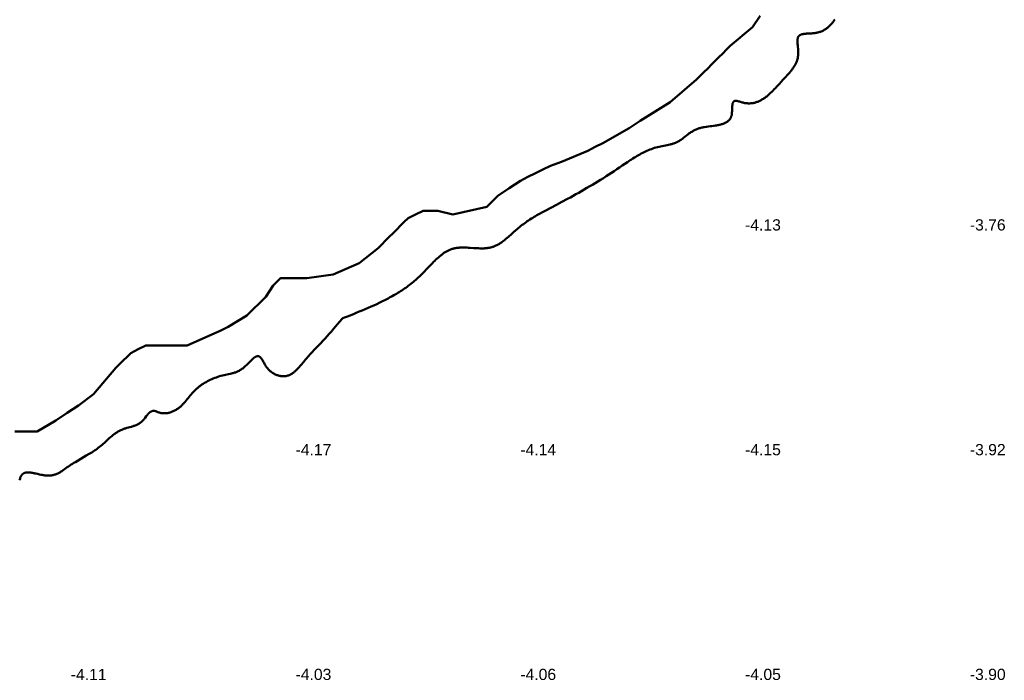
# Model space of a CAD drawing. Header units: metres. Extents: x 239209 to 240490, y 582227 to 583974.
# Tile 23 of 42: x 239533 to 239665, y 582906 to 582994. Entities that reach past the tile are written whole.
import ezdxf

# ---------------------------------------------------------------- set-up
doc = ezdxf.new("R2010")
doc.units = ezdxf.units.M
for name, color, linetype, lineweight in [('B-WE-GW-WATERGANG_BODEM-G', 90, 'Continuous', 18), ('B-WE-SURFACE-GRENS-G', 150, 'Continuous', 18), ('TM-SURFACE-TIN-LABELPeiling axel', 7, 'Continuous', 18)]:
    doc.layers.add(name, color=color, linetype=linetype, lineweight=lineweight)
doc.styles.get("Standard").update_dxf_attribs({"font": 'arial.ttf'})

# ---------------------------------------------------------------- blocks, each defined once
blk = doc.blocks.new('*U115')
at = {"layer": 'TM-SURFACE-TIN-LABELPeiling axel', "color": 7, "linetype": 'Continuous', "lineweight": 18, "insert": (239539.99, 582907.09, -4.11), "char_height": 1.5, "attachment_point": 4}
blk.add_mtext('{\\fArial|b0|i0|c0|p34;-4.11}', dxfattribs=at)
blk = doc.blocks.new('*U128')
at = {"layer": 'TM-SURFACE-TIN-LABELPeiling axel', "color": 7, "linetype": 'Continuous', "lineweight": 18, "insert": (239569.99, 582907.09, -4.03), "char_height": 1.5, "attachment_point": 4}
blk.add_mtext('{\\fArial|b0|i0|c0|p34;-4.03}', dxfattribs=at)
blk = doc.blocks.new('*U129')
at = {"layer": 'TM-SURFACE-TIN-LABELPeiling axel', "color": 7, "linetype": 'Continuous', "lineweight": 18, "insert": (239569.99, 582937.09, -4.17), "char_height": 1.5, "attachment_point": 4}
blk.add_mtext('{\\fArial|b0|i0|c0|p34;-4.17}', dxfattribs=at)
blk = doc.blocks.new('*U144')
at = {"layer": 'TM-SURFACE-TIN-LABELPeiling axel', "color": 7, "linetype": 'Continuous', "lineweight": 18, "insert": (239599.99, 582907.09, -4.06), "char_height": 1.5, "attachment_point": 4}
blk.add_mtext('{\\fArial|b0|i0|c0|p34;-4.06}', dxfattribs=at)
blk = doc.blocks.new('*U145')
at = {"layer": 'TM-SURFACE-TIN-LABELPeiling axel', "color": 7, "linetype": 'Continuous', "lineweight": 18, "insert": (239599.99, 582937.09, -4.14), "char_height": 1.5, "attachment_point": 4}
blk.add_mtext('{\\fArial|b0|i0|c0|p34;-4.14}', dxfattribs=at)
blk = doc.blocks.new('*U161')
at = {"layer": 'TM-SURFACE-TIN-LABELPeiling axel', "color": 7, "linetype": 'Continuous', "lineweight": 18, "insert": (239629.99, 582907.09, -4.05), "char_height": 1.5, "attachment_point": 4}
blk.add_mtext('{\\fArial|b0|i0|c0|p34;-4.05}', dxfattribs=at)
blk = doc.blocks.new('*U162')
at = {"layer": 'TM-SURFACE-TIN-LABELPeiling axel', "color": 7, "linetype": 'Continuous', "lineweight": 18, "insert": (239629.99, 582937.09, -4.15), "char_height": 1.5, "attachment_point": 4}
blk.add_mtext('{\\fArial|b0|i0|c0|p34;-4.15}', dxfattribs=at)
blk = doc.blocks.new('*U163')
at = {"layer": 'TM-SURFACE-TIN-LABELPeiling axel', "color": 7, "linetype": 'Continuous', "lineweight": 18, "insert": (239629.99, 582967.09, -4.13), "char_height": 1.5, "attachment_point": 4}
blk.add_mtext('{\\fArial|b0|i0|c0|p34;-4.13}', dxfattribs=at)
blk = doc.blocks.new('*U177')
at = {"layer": 'TM-SURFACE-TIN-LABELPeiling axel', "color": 7, "linetype": 'Continuous', "lineweight": 18, "insert": (239659.99, 582907.09, -3.9), "char_height": 1.5, "attachment_point": 4}
blk.add_mtext('{\\fArial|b0|i0|c0|p34;-3.90}', dxfattribs=at)
blk = doc.blocks.new('*U178')
at = {"layer": 'TM-SURFACE-TIN-LABELPeiling axel', "color": 7, "linetype": 'Continuous', "lineweight": 18, "insert": (239659.99, 582937.09, -3.92), "char_height": 1.5, "attachment_point": 4}
blk.add_mtext('{\\fArial|b0|i0|c0|p34;-3.92}', dxfattribs=at)
blk = doc.blocks.new('*U179')
at = {"layer": 'TM-SURFACE-TIN-LABELPeiling axel', "color": 7, "linetype": 'Continuous', "lineweight": 18, "insert": (239659.99, 582967.09, -3.76), "char_height": 1.5, "attachment_point": 4}
blk.add_mtext('{\\fArial|b0|i0|c0|p34;-3.76}', dxfattribs=at)

msp = doc.modelspace()

# ---------------------------------------------------------------- linework, layer by layer
at = {"layer": 'B-WE-GW-WATERGANG_BODEM-G', "lineweight": 50}
msp.add_polyline3d([(239641.96, 582994.52, -3.75), (239641.9, 582994.43, -3.74), (239641.84, 582994.34, -3.74), (239641.77, 582994.25, -3.73), (239641.71, 582994.16, -3.73), (239641.64, 582994.08, -3.72), (239641.57, 582994, -3.72), (239641.5, 582993.91, -3.72), (239641.43, 582993.84, -3.71), (239641.36, 582993.76, -3.7), (239641.29, 582993.69, -3.7), (239641.21, 582993.61, -3.69), (239641.13, 582993.54, -3.69), (239641.05, 582993.47, -3.68), (239640.97, 582993.41, -3.67), (239640.89, 582993.35, -3.66), (239640.81, 582993.29, -3.65), (239640.72, 582993.23, -3.64), (239640.63, 582993.17, -3.66), (239640.54, 582993.12, -3.67), (239640.45, 582993.07, -3.68), (239640.36, 582993.02, -3.69), (239640.26, 582992.98, -3.7), (239640.16, 582992.93, -3.7), (239640.06, 582992.89, -3.71), (239639.96, 582992.86, -3.72), (239639.85, 582992.83, -3.72), (239639.74, 582992.8, -3.73), (239639.63, 582992.77, -3.74), (239639.52, 582992.75, -3.74), (239639.41, 582992.72, -3.75), (239639.29, 582992.71, -3.76), (239639.17, 582992.69, -3.77), (239639.05, 582992.68, -3.78), (239638.92, 582992.67, -3.79), (239638.68, 582992.66, -3.79), (239638.43, 582992.65, -3.78), (239638.31, 582992.64, -3.78), (239638.19, 582992.63, -3.78), (239638.08, 582992.62, -3.77), (239637.96, 582992.61, -3.77), (239637.85, 582992.6, -3.76), (239637.75, 582992.58, -3.76), (239637.7, 582992.57, -3.75), (239637.65, 582992.56, -3.75), (239637.6, 582992.55, -3.75), (239637.55, 582992.54, -3.75), (239637.51, 582992.52, -3.75), (239637.46, 582992.51, -3.75), (239637.42, 582992.49, -3.75), (239637.38, 582992.47, -3.75), (239637.34, 582992.45, -3.75), (239637.31, 582992.43, -3.76), (239637.27, 582992.41, -3.76), (239637.24, 582992.39, -3.76), (239637.21, 582992.36, -3.76), (239637.18, 582992.33, -3.76), (239637.15, 582992.3, -3.77), (239637.13, 582992.27, -3.77), (239637.11, 582992.24, -3.77), (239637.09, 582992.2, -3.77), (239637.07, 582992.17, -3.78), (239637.05, 582992.13, -3.78), (239637.04, 582992.09, -3.78), (239637.02, 582992.04, -3.79), (239637.01, 582992, -3.79), (239637, 582991.96, -3.79), (239637, 582991.91, -3.79), (239636.99, 582991.86, -3.79), (239636.98, 582991.81, -3.8), (239636.98, 582991.77, -3.8), (239636.98, 582991.71, -3.8), (239636.98, 582991.66, -3.8), (239636.98, 582991.56, -3.81), (239636.98, 582991.44, -3.81), (239636.99, 582991.33, -3.82), (239637, 582991.21, -3.82), (239637.01, 582991.1, -3.83), (239637.03, 582990.85, -3.84), (239637.06, 582990.61, -3.85), (239637.07, 582990.49, -3.85), (239637.08, 582990.36, -3.86), (239637.08, 582990.24, -3.87), (239637.09, 582990.12, -3.87), (239637.09, 582990.01, -3.88), (239637.08, 582989.89, -3.89), (239637.08, 582989.78, -3.9), (239637.06, 582989.67, -3.91), (239637.05, 582989.56, -3.91), (239637.03, 582989.45, -3.92), (239637.01, 582989.35, -3.93), (239636.98, 582989.24, -3.93), (239636.95, 582989.14, -3.93), (239636.92, 582989.04, -3.94), (239636.88, 582988.94, -3.94), (239636.84, 582988.84, -3.94), (239636.8, 582988.75, -3.93), (239636.76, 582988.65, -3.93), (239636.71, 582988.56, -3.92), (239636.66, 582988.47, -3.92), (239636.61, 582988.37, -3.91), (239636.56, 582988.28, -3.92), (239636.5, 582988.2, -3.92), (239636.44, 582988.11, -3.92), (239636.38, 582988.02, -3.91), (239636.32, 582987.93, -3.92), (239636.26, 582987.85, -3.92), (239636.19, 582987.76, -3.92), (239636.12, 582987.68, -3.92), (239636.06, 582987.59, -3.92), (239635.91, 582987.42, -3.91), (239635.77, 582987.26, -3.9), (239635.62, 582987.09, -3.91), (239635.46, 582986.92, -3.91), (239635.31, 582986.75, -3.89), (239635.15, 582986.58, -3.89), (239635, 582986.41, -3.89), (239634.84, 582986.24, -3.91), (239634.52, 582985.89, -3.93), (239634.2, 582985.54, -3.93), (239634.04, 582985.37, -3.94), (239633.88, 582985.2, -3.93), (239633.72, 582985.03, -3.92), (239633.55, 582984.87, -3.91), (239633.39, 582984.71, -3.91), (239633.22, 582984.55, -3.91), (239633.13, 582984.48, -3.92), (239633.05, 582984.4, -3.92), (239632.96, 582984.33, -3.93), (239632.87, 582984.26, -3.93), (239632.78, 582984.19, -3.93), (239632.7, 582984.12, -3.93), (239632.61, 582984.06, -3.92), (239632.52, 582984, -3.92), (239632.43, 582983.94, -3.91), (239632.33, 582983.88, -3.91), (239632.24, 582983.82, -3.9), (239632.15, 582983.77, -3.91), (239632.05, 582983.72, -3.92), (239631.96, 582983.67, -3.93), (239631.86, 582983.63, -3.94), (239631.77, 582983.58, -3.94), (239631.67, 582983.54, -3.95), (239631.57, 582983.51, -3.96), (239631.47, 582983.47, -3.96), (239631.37, 582983.44, -3.96), (239631.27, 582983.41, -3.95), (239631.17, 582983.39, -3.95), (239631.06, 582983.37, -3.94), (239630.96, 582983.35, -3.94), (239630.85, 582983.34, -3.93), (239630.74, 582983.33, -3.91), (239630.63, 582983.32, -3.91), (239630.52, 582983.32, -3.9), (239630.41, 582983.32, -3.89), (239630.3, 582983.33, -3.88), (239630.19, 582983.34, -3.87), (239630.07, 582983.35, -3.86), (239629.96, 582983.37, -3.85), (239629.84, 582983.39, -3.85), (239629.72, 582983.42, -3.84), (239629.6, 582983.45, -3.84), (239629.36, 582983.52, -3.82), (239629.24, 582983.56, -3.81), (239629.12, 582983.59, -3.8), (239629.07, 582983.61, -3.8), (239629.01, 582983.62, -3.8), (239628.96, 582983.63, -3.79), (239628.91, 582983.64, -3.79), (239628.86, 582983.65, -3.79), (239628.81, 582983.66, -3.78), (239628.76, 582983.66, -3.78), (239628.71, 582983.66, -3.78), (239628.67, 582983.66, -3.77), (239628.63, 582983.66, -3.77), (239628.59, 582983.65, -3.77), (239628.56, 582983.64, -3.77), (239628.52, 582983.62, -3.77), (239628.49, 582983.6, -3.77), (239628.47, 582983.58, -3.76), (239628.44, 582983.55, -3.76), (239628.42, 582983.52, -3.76), (239628.4, 582983.49, -3.76), (239628.38, 582983.45, -3.76), (239628.36, 582983.41, -3.77), (239628.35, 582983.37, -3.77), (239628.33, 582983.32, -3.77), (239628.32, 582983.28, -3.77), (239628.31, 582983.23, -3.77), (239628.3, 582983.18, -3.77), (239628.3, 582983.12, -3.77), (239628.29, 582983.07, -3.77), (239628.28, 582983.01, -3.78), (239628.28, 582982.89, -3.78), (239628.27, 582982.77, -3.78), (239628.27, 582982.64, -3.77), (239628.26, 582982.51, -3.77), (239628.25, 582982.25, -3.77), (239628.24, 582982.13, -3.76), (239628.23, 582982, -3.76), (239628.23, 582981.94, -3.77), (239628.22, 582981.88, -3.78), (239628.21, 582981.82, -3.79), (239628.2, 582981.77, -3.79), (239628.18, 582981.71, -3.8), (239628.17, 582981.66, -3.81), (239628.15, 582981.61, -3.81), (239628.14, 582981.55, -3.82), (239628.12, 582981.51, -3.83), (239628.1, 582981.46, -3.83), (239628.07, 582981.41, -3.83), (239628.05, 582981.37, -3.84), (239628.03, 582981.32, -3.84), (239628, 582981.28, -3.85), (239627.98, 582981.24, -3.86), (239627.95, 582981.2, -3.86), (239627.92, 582981.16, -3.87), (239627.89, 582981.12, -3.88), (239627.86, 582981.09, -3.88), (239627.82, 582981.05, -3.89), (239627.79, 582981.02, -3.9), (239627.75, 582980.99, -3.9), (239627.68, 582980.92, -3.91), (239627.6, 582980.87, -3.93), (239627.52, 582980.81, -3.94), (239627.43, 582980.76, -3.95), (239627.34, 582980.71, -3.96), (239627.25, 582980.67, -3.97), (239627.16, 582980.63, -3.97), (239627.06, 582980.59, -3.97), (239626.95, 582980.56, -3.97), (239626.85, 582980.53, -3.97), (239626.74, 582980.5, -3.97), (239626.63, 582980.47, -3.98), (239626.52, 582980.45, -3.98), (239626.41, 582980.43, -3.97), (239626.29, 582980.4, -3.97), (239626.17, 582980.38, -3.96), (239626.05, 582980.37, -3.96), (239625.81, 582980.33, -3.96), (239625.57, 582980.3, -3.96), (239625.32, 582980.27, -3.96), (239625.07, 582980.23, -3.96), (239624.82, 582980.2, -3.95), (239624.58, 582980.16, -3.95), (239624.46, 582980.14, -3.94), (239624.34, 582980.11, -3.94), (239624.22, 582980.09, -3.94), (239624.1, 582980.06, -3.94), (239623.99, 582980.03, -3.93), (239623.87, 582980, -3.94), (239623.76, 582979.96, -3.94), (239623.65, 582979.93, -3.94), (239623.55, 582979.88, -3.94), (239623.44, 582979.84, -3.94), (239623.34, 582979.79, -3.94), (239623.24, 582979.74, -3.95), (239623.14, 582979.69, -3.95), (239623.05, 582979.64, -3.95), (239622.95, 582979.58, -3.95), (239622.86, 582979.53, -3.95), (239622.77, 582979.47, -3.95), (239622.68, 582979.4, -3.96), (239622.59, 582979.34, -3.96), (239622.5, 582979.28, -3.96), (239622.33, 582979.15, -3.97), (239622.16, 582979.02, -3.97), (239622, 582978.89, -3.98), (239621.83, 582978.76, -3.98), (239621.66, 582978.63, -3.99), (239621.49, 582978.51, -4), (239621.41, 582978.45, -4), (239621.32, 582978.39, -4.01), (239621.24, 582978.34, -4.01), (239621.15, 582978.28, -4.01), (239621.06, 582978.23, -4.01), (239620.97, 582978.18, -4.01), (239620.88, 582978.14, -4.01), (239620.78, 582978.1, -4.01), (239620.69, 582978.06, -4.02), (239620.59, 582978.02, -4.02), (239620.49, 582977.98, -4.02), (239620.39, 582977.95, -4.02), (239620.29, 582977.92, -4.02), (239620.19, 582977.89, -4.01), (239620.09, 582977.87, -4.01), (239619.99, 582977.84, -4.01), (239619.78, 582977.79, -4), (239619.57, 582977.75, -3.98), (239619.35, 582977.71, -3.97), (239618.93, 582977.63, -3.97), (239618.72, 582977.58, -3.95), (239618.5, 582977.54, -3.94), (239618.29, 582977.49, -3.93), (239618.09, 582977.43, -3.93), (239617.88, 582977.37, -3.92), (239617.68, 582977.3, -3.91), (239617.48, 582977.23, -3.93), (239617.28, 582977.15, -3.94), (239617.09, 582977.07, -3.95), (239616.89, 582976.99, -3.96), (239616.7, 582976.9, -3.95), (239616.51, 582976.81, -3.94), (239616.32, 582976.71, -3.94), (239616.13, 582976.61, -3.95), (239615.94, 582976.51, -3.96), (239615.76, 582976.41, -3.96), (239615.57, 582976.3, -3.96), (239615.39, 582976.19, -3.97), (239615.21, 582976.08, -3.99), (239615.02, 582975.96, -4.01), (239614.84, 582975.85, -3.99), (239614.66, 582975.73, -3.99), (239614.3, 582975.49, -4), (239613.95, 582975.25, -4), (239613.59, 582975.01, -4.02), (239613.23, 582974.77, -4.02), (239612.88, 582974.52, -4.02), (239612.52, 582974.29, -4.03), (239612.16, 582974.05, -4.04), (239611.8, 582973.82, -4.03), (239611.44, 582973.59, -4.04), (239611.08, 582973.36, -4.03), (239610.71, 582973.13, -4.04), (239610.35, 582972.91, -4.05), (239609.98, 582972.69, -4.03), (239609.62, 582972.47, -4.03), (239609.25, 582972.25, -4.01), (239608.88, 582972.03, -4.03), (239608.52, 582971.82, -4.03), (239608.15, 582971.61, -4.02), (239607.78, 582971.4, -4.01), (239607.41, 582971.19, -4.01), (239607.04, 582970.99, -4.04), (239606.67, 582970.78, -4.03), (239606.29, 582970.58, -4.03), (239605.55, 582970.18, -4.04), (239604.8, 582969.78, -4.02), (239604.05, 582969.38, -4), (239603.3, 582968.99, -4.01), (239602.93, 582968.79, -4.01), (239602.56, 582968.59, -4.01), (239602.19, 582968.38, -4), (239602.01, 582968.27, -3.99), (239601.83, 582968.17, -3.99), (239601.64, 582968.06, -3.98), (239601.46, 582967.94, -3.98), (239601.28, 582967.83, -3.97), (239601.1, 582967.71, -3.96), (239600.92, 582967.59, -3.94), (239600.75, 582967.47, -3.95), (239600.57, 582967.35, -3.95), (239600.4, 582967.22, -3.94), (239600.22, 582967.09, -3.94), (239600.05, 582966.96, -3.95), (239599.88, 582966.82, -3.94), (239599.71, 582966.68, -3.93), (239599.55, 582966.54, -3.91), (239599.38, 582966.39, -3.91), (239599.05, 582966.09, -3.93), (239598.72, 582965.79, -3.93), (239598.55, 582965.65, -3.92), (239598.39, 582965.5, -3.92), (239598.22, 582965.36, -3.93), (239598.06, 582965.22, -3.94), (239597.89, 582965.08, -3.94), (239597.72, 582964.95, -3.95), (239597.55, 582964.83, -3.95), (239597.46, 582964.77, -3.96), (239597.37, 582964.71, -3.96), (239597.28, 582964.65, -3.97), (239597.2, 582964.59, -3.97), (239597.11, 582964.54, -3.98), (239597.02, 582964.49, -3.98), (239596.93, 582964.44, -3.98), (239596.84, 582964.39, -3.98), (239596.74, 582964.35, -3.97), (239596.65, 582964.3, -3.97), (239596.56, 582964.26, -3.97), (239596.46, 582964.23, -3.98), (239596.37, 582964.19, -3.98), (239596.27, 582964.16, -3.98), (239596.17, 582964.13, -3.98), (239596.07, 582964.1, -3.97), (239595.98, 582964.08, -3.97), (239595.88, 582964.06, -3.97), (239595.77, 582964.04, -3.97), (239595.67, 582964.02, -3.97), (239595.57, 582964.01, -3.97), (239595.46, 582964, -3.97), (239595.36, 582963.99, -3.97), (239595.26, 582963.98, -3.96), (239595.15, 582963.97, -3.96), (239595.04, 582963.97, -3.95), (239594.94, 582963.97, -3.95), (239594.83, 582963.97, -3.95), (239594.61, 582963.97, -3.95), (239594.39, 582963.98, -3.95), (239594.17, 582963.99, -3.95), (239593.95, 582964, -3.95), (239593.73, 582964.01, -3.93), (239593.29, 582964.05, -3.89), (239593.07, 582964.06, -3.87), (239592.85, 582964.07, -3.88), (239592.63, 582964.08, -3.89), (239592.42, 582964.09, -3.91), (239592.2, 582964.08, -3.93), (239592.1, 582964.08, -3.94), (239591.99, 582964.08, -3.95), (239591.89, 582964.07, -3.97), (239591.78, 582964.06, -3.98), (239591.68, 582964.05, -3.99), (239591.58, 582964.04, -4), (239591.47, 582964.03, -4.01), (239591.37, 582964.01, -4.02), (239591.27, 582963.99, -4.03), (239591.17, 582963.97, -4.04), (239591.07, 582963.95, -4.06), (239590.98, 582963.92, -4.06), (239590.88, 582963.89, -4.07), (239590.79, 582963.86, -4.08), (239590.69, 582963.82, -4.08), (239590.6, 582963.79, -4.09), (239590.51, 582963.75, -4.1), (239590.42, 582963.7, -4.1), (239590.32, 582963.66, -4.11), (239590.23, 582963.61, -4.11), (239590.15, 582963.56, -4.11), (239590.06, 582963.51, -4.12), (239589.97, 582963.46, -4.12), (239589.88, 582963.4, -4.12), (239589.8, 582963.35, -4.12), (239589.71, 582963.29, -4.12), (239589.63, 582963.23, -4.12), (239589.54, 582963.16, -4.12), (239589.46, 582963.1, -4.11), (239589.38, 582963.03, -4.09), (239589.21, 582962.9, -4.08), (239589.05, 582962.76, -4.09), (239588.89, 582962.61, -4.09), (239588.73, 582962.46, -4.08), (239588.57, 582962.31, -4.07), (239588.41, 582962.15, -4.07), (239588.26, 582961.99, -4.07), (239588.1, 582961.83, -4.06), (239587.79, 582961.5, -4.05), (239587.48, 582961.18, -4.03), (239587.17, 582960.85, -3.99), (239587.01, 582960.69, -4), (239586.85, 582960.53, -3.99), (239586.7, 582960.38, -3.99), (239586.54, 582960.22, -3.99), (239586.37, 582960.07, -3.97), (239586.21, 582959.93, -3.98), (239586.05, 582959.78, -3.98), (239585.88, 582959.64, -3.98), (239585.72, 582959.5, -3.98), (239585.55, 582959.37, -3.99), (239585.38, 582959.23, -4.01), (239585.21, 582959.1, -4.03), (239585.04, 582958.97, -4.05), (239584.87, 582958.85, -4.04), (239584.69, 582958.72, -4.04), (239584.52, 582958.6, -4.03), (239584.34, 582958.48, -4.03), (239584.17, 582958.36, -4.04), (239583.99, 582958.25, -4.06), (239583.81, 582958.14, -4.07), (239583.63, 582958.02, -4.08), (239583.45, 582957.91, -4.09), (239583.27, 582957.81, -4.1), (239583.09, 582957.7, -4.11), (239582.9, 582957.6, -4.12), (239582.72, 582957.49, -4.12), (239582.54, 582957.39, -4.13), (239582.35, 582957.29, -4.15), (239582.16, 582957.19, -4.17), (239581.98, 582957.1, -4.19), (239581.6, 582956.91, -4.19), (239581.22, 582956.72, -4.17), (239580.84, 582956.54, -4.16), (239580.45, 582956.36, -4.13), (239580.07, 582956.19, -4.13), (239579.68, 582956.02, -4.13), (239579.29, 582955.85, -4.13), (239578.89, 582955.68, -4.12), (239578.5, 582955.52, -4.09), (239578.1, 582955.36, -4.08), (239577.71, 582955.2, -4.09), (239576.91, 582954.89, -4.1), (239576.51, 582954.73, -4.07), (239576.31, 582954.65, -4.05), (239576.26, 582954.63, -4.05), (239576.24, 582954.62, -4.04), (239576.22, 582954.6, -4.04), (239576.15, 582954.52, -4.04), (239575.6, 582953.86, -4.03), (239575.32, 582953.54, -4.02), (239575.05, 582953.21, -4.01), (239574.77, 582952.89, -4.03), (239574.49, 582952.57, -4.08), (239574.21, 582952.25, -4.08), (239573.93, 582951.94, -4.06), (239573.64, 582951.63, -4.08), (239573.36, 582951.33, -4.11), (239572.78, 582950.72, -4.11), (239572.49, 582950.42, -4.09), (239572.2, 582950.11, -4.12), (239572.06, 582949.96, -4.14), (239571.91, 582949.8, -4.13), (239571.77, 582949.64, -4.13), (239571.62, 582949.47, -4.12), (239571.48, 582949.31, -4.12), (239571.33, 582949.14, -4.13), (239571.18, 582948.97, -4.13), (239571.04, 582948.79, -4.13), (239570.75, 582948.44, -4.14), (239570.6, 582948.27, -4.14), (239570.45, 582948.1, -4.13), (239570.37, 582948.01, -4.13), (239570.3, 582947.93, -4.13), (239570.22, 582947.85, -4.14), (239570.14, 582947.77, -4.14), (239570.06, 582947.7, -4.14), (239569.98, 582947.62, -4.14), (239569.9, 582947.55, -4.15), (239569.82, 582947.48, -4.15), (239569.74, 582947.42, -4.15), (239569.66, 582947.35, -4.15), (239569.57, 582947.29, -4.15), (239569.48, 582947.24, -4.15), (239569.4, 582947.18, -4.14), (239569.31, 582947.13, -4.14), (239569.22, 582947.09, -4.13), (239569.13, 582947.05, -4.13), (239569.03, 582947.01, -4.12), (239568.94, 582946.98, -4.12), (239568.84, 582946.95, -4.12), (239568.74, 582946.93, -4.12), (239568.65, 582946.91, -4.13), (239568.54, 582946.9, -4.13), (239568.44, 582946.9, -4.13), (239568.34, 582946.89, -4.13), (239568.24, 582946.9, -4.13), (239568.13, 582946.91, -4.13), (239568.03, 582946.92, -4.12), (239567.92, 582946.94, -4.12), (239567.81, 582946.96, -4.12), (239567.71, 582946.99, -4.13), (239567.6, 582947.02, -4.13), (239567.5, 582947.05, -4.14), (239567.4, 582947.09, -4.14), (239567.29, 582947.14, -4.14), (239567.19, 582947.19, -4.15), (239567.09, 582947.25, -4.15), (239566.99, 582947.3, -4.16), (239566.89, 582947.37, -4.16), (239566.8, 582947.44, -4.16), (239566.7, 582947.51, -4.16), (239566.61, 582947.58, -4.17), (239566.52, 582947.67, -4.17), (239566.43, 582947.75, -4.18), (239566.35, 582947.84, -4.18), (239566.27, 582947.93, -4.19), (239566.19, 582948.03, -4.19), (239566.12, 582948.13, -4.17), (239566.04, 582948.24, -4.16), (239565.97, 582948.34, -4.15), (239565.91, 582948.45, -4.14), (239565.84, 582948.56, -4.14), (239565.78, 582948.67, -4.13), (239565.72, 582948.78, -4.12), (239565.66, 582948.88, -4.11), (239565.6, 582948.98, -4.1), (239565.54, 582949.08, -4.09), (239565.48, 582949.17, -4.08), (239565.45, 582949.21, -4.08), (239565.43, 582949.26, -4.07), (239565.4, 582949.3, -4.07), (239565.37, 582949.33, -4.07), (239565.34, 582949.37, -4.06), (239565.31, 582949.4, -4.06), (239565.28, 582949.43, -4.06), (239565.25, 582949.46, -4.05), (239565.22, 582949.49, -4.05), (239565.19, 582949.51, -4.05), (239565.16, 582949.53, -4.05), (239565.12, 582949.55, -4.05), (239565.09, 582949.56, -4.04), (239565.06, 582949.58, -4.04), (239565.03, 582949.58, -4.04), (239564.99, 582949.59, -4.04), (239564.96, 582949.59, -4.04), (239564.92, 582949.59, -4.03), (239564.89, 582949.59, -4.03), (239564.85, 582949.58, -4.03), (239564.82, 582949.57, -4.03), (239564.78, 582949.56, -4.04), (239564.74, 582949.54, -4.04), (239564.71, 582949.53, -4.04), (239564.67, 582949.51, -4.05), (239564.63, 582949.49, -4.05), (239564.59, 582949.46, -4.05), (239564.55, 582949.44, -4.06), (239564.51, 582949.41, -4.06), (239564.47, 582949.38, -4.06), (239564.43, 582949.35, -4.05), (239564.39, 582949.32, -4.05), (239564.35, 582949.28, -4.05), (239564.31, 582949.25, -4.04), (239564.23, 582949.17, -4.05), (239564.14, 582949.09, -4.07), (239564.05, 582949.01, -4.09), (239563.97, 582948.92, -4.09), (239563.88, 582948.83, -4.08), (239563.79, 582948.74, -4.08), (239563.6, 582948.55, -4.07), (239563.42, 582948.36, -4.07), (239563.32, 582948.27, -4.07), (239563.23, 582948.19, -4.07), (239563.13, 582948.1, -4.07), (239563.04, 582948.02, -4.07), (239562.94, 582947.94, -4.07), (239562.84, 582947.87, -4.08), (239562.75, 582947.81, -4.08), (239562.65, 582947.75, -4.09), (239562.55, 582947.69, -4.09), (239562.45, 582947.63, -4.1), (239562.35, 582947.58, -4.09), (239562.26, 582947.54, -4.08), (239562.16, 582947.5, -4.08), (239562.06, 582947.46, -4.07), (239561.96, 582947.42, -4.06), (239561.86, 582947.39, -4.04), (239561.76, 582947.35, -4.03), (239561.66, 582947.32, -4.02), (239561.56, 582947.3, -4.03), (239561.46, 582947.27, -4.03), (239561.25, 582947.22, -4.04), (239561.05, 582947.18, -4.05), (239560.64, 582947.09, -4.07), (239560.44, 582947.05, -4.07), (239560.23, 582947, -4.08), (239560.03, 582946.95, -4.09), (239559.82, 582946.89, -4.07), (239559.62, 582946.82, -4.05), (239559.42, 582946.75, -4.03), (239559.21, 582946.68, -4.02), (239559.01, 582946.6, -4.02), (239558.81, 582946.51, -4.02), (239558.61, 582946.42, -4.03), (239558.42, 582946.33, -4.03), (239558.23, 582946.23, -4.02), (239558.04, 582946.12, -4.04), (239557.85, 582946.01, -4.04), (239557.66, 582945.9, -4.01), (239557.57, 582945.84, -4.01), (239557.48, 582945.78, -4.01), (239557.4, 582945.71, -4), (239557.31, 582945.65, -3.99), (239557.22, 582945.59, -3.99), (239557.14, 582945.52, -3.98), (239557.05, 582945.45, -3.97), (239556.97, 582945.39, -3.97), (239556.89, 582945.32, -3.97), (239556.81, 582945.25, -3.96), (239556.73, 582945.18, -3.96), (239556.65, 582945.1, -3.96), (239556.57, 582945.03, -3.95), (239556.5, 582944.95, -3.95), (239556.42, 582944.88, -3.95), (239556.35, 582944.8, -3.95), (239556.21, 582944.64, -3.95), (239556.07, 582944.48, -3.94), (239555.94, 582944.32, -3.94), (239555.67, 582943.99, -3.95), (239555.54, 582943.82, -3.96), (239555.4, 582943.66, -3.97), (239555.26, 582943.5, -3.98), (239555.12, 582943.34, -3.98), (239555.05, 582943.26, -3.98), (239554.98, 582943.18, -3.98), (239554.9, 582943.11, -3.98), (239554.82, 582943.03, -3.99), (239554.75, 582942.96, -3.99), (239554.67, 582942.88, -3.99), (239554.58, 582942.81, -3.99), (239554.5, 582942.74, -3.99), (239554.41, 582942.68, -3.99), (239554.32, 582942.61, -3.99), (239554.23, 582942.55, -3.99), (239554.14, 582942.49, -3.99), (239554.05, 582942.43, -3.98), (239553.95, 582942.37, -3.98), (239553.85, 582942.32, -3.98), (239553.75, 582942.27, -3.98), (239553.65, 582942.22, -3.98), (239553.55, 582942.17, -3.98), (239553.45, 582942.13, -3.99), (239553.34, 582942.09, -4), (239553.24, 582942.06, -3.99), (239553.13, 582942.03, -3.99), (239553.02, 582942.01, -3.98), (239552.92, 582941.98, -3.97), (239552.81, 582941.97, -3.97), (239552.7, 582941.96, -3.96), (239552.59, 582941.95, -3.96), (239552.48, 582941.95, -3.95), (239552.37, 582941.95, -3.94), (239552.26, 582941.96, -3.94), (239552.15, 582941.97, -3.93), (239552.04, 582941.99, -3.92), (239551.94, 582942.02, -3.92), (239551.83, 582942.05, -3.92), (239551.72, 582942.08, -3.91), (239551.61, 582942.12, -3.91), (239551.51, 582942.16, -3.91), (239551.41, 582942.2, -3.9), (239551.35, 582942.22, -3.9), (239551.3, 582942.23, -3.9), (239551.25, 582942.25, -3.9), (239551.2, 582942.26, -3.9), (239551.16, 582942.27, -3.9), (239551.11, 582942.27, -3.9), (239551.06, 582942.28, -3.89), (239551.02, 582942.28, -3.89), (239550.97, 582942.27, -3.89), (239550.92, 582942.27, -3.89), (239550.88, 582942.26, -3.88), (239550.84, 582942.25, -3.88), (239550.79, 582942.23, -3.88), (239550.75, 582942.21, -3.87), (239550.71, 582942.19, -3.87), (239550.67, 582942.17, -3.87), (239550.63, 582942.14, -3.86), (239550.59, 582942.12, -3.86), (239550.55, 582942.09, -3.86), (239550.51, 582942.05, -3.85), (239550.47, 582942.02, -3.85), (239550.44, 582941.98, -3.85), (239550.4, 582941.95, -3.85), (239550.36, 582941.91, -3.85), (239550.28, 582941.82, -3.85), (239550.21, 582941.74, -3.85), (239550.14, 582941.65, -3.85), (239550.06, 582941.55, -3.86), (239549.92, 582941.36, -3.87), (239549.84, 582941.27, -3.88), (239549.76, 582941.17, -3.88), (239549.69, 582941.08, -3.89), (239549.61, 582940.99, -3.9), (239549.53, 582940.91, -3.9), (239549.48, 582940.87, -3.89), (239549.44, 582940.83, -3.89), (239549.36, 582940.75, -3.89), (239549.27, 582940.69, -3.89), (239549.18, 582940.62, -3.88), (239549.09, 582940.56, -3.88), (239548.99, 582940.51, -3.88), (239548.9, 582940.46, -3.89), (239548.8, 582940.41, -3.9), (239548.7, 582940.37, -3.91), (239548.6, 582940.33, -3.92), (239548.5, 582940.29, -3.93), (239548.4, 582940.26, -3.93), (239548.3, 582940.22, -3.93), (239548.2, 582940.19, -3.94), (239548.1, 582940.16, -3.96), (239547.89, 582940.1, -3.97), (239547.68, 582940.05, -3.96), (239547.48, 582939.99, -3.96), (239547.27, 582939.94, -3.95), (239547.17, 582939.91, -3.94), (239547.07, 582939.87, -3.94), (239546.97, 582939.84, -3.94), (239546.87, 582939.8, -3.94), (239546.78, 582939.76, -3.94), (239546.68, 582939.72, -3.94), (239546.59, 582939.67, -3.94), (239546.5, 582939.62, -3.94), (239546.4, 582939.57, -3.94), (239546.31, 582939.52, -3.94), (239546.22, 582939.47, -3.93), (239546.14, 582939.41, -3.93), (239546.05, 582939.35, -3.93), (239545.96, 582939.29, -3.93), (239545.88, 582939.23, -3.94), (239545.79, 582939.17, -3.94), (239545.62, 582939.03, -3.95), (239545.46, 582938.9, -3.96), (239545.29, 582938.76, -3.96), (239545.13, 582938.62, -3.97), (239544.81, 582938.32, -3.99), (239544.49, 582938.03, -4.01), (239544.32, 582937.89, -4.02), (239544.16, 582937.75, -4.03), (239544, 582937.61, -4.03), (239543.83, 582937.47, -4.03), (239543.66, 582937.34, -4.03), (239543.49, 582937.22, -4.04), (239543.32, 582937.09, -4.03), (239543.14, 582936.97, -4.04), (239542.96, 582936.86, -4.05), (239542.79, 582936.74, -4.05), (239542.61, 582936.63, -4.05), (239542.43, 582936.52, -4.05), (239542.06, 582936.3, -4.04), (239541.7, 582936.09, -4.04), (239541.33, 582935.88, -4.05), (239540.96, 582935.66, -4.05), (239540.6, 582935.44, -4.05), (239540.41, 582935.33, -4.04), (239540.23, 582935.22, -4.03), (239540.05, 582935.1, -4.03), (239539.87, 582934.98, -4.03), (239539.69, 582934.86, -4.03), (239539.51, 582934.74, -4.02), (239539.16, 582934.48, -4.01), (239538.98, 582934.36, -4), (239538.8, 582934.24, -4), (239538.71, 582934.18, -4), (239538.61, 582934.12, -4), (239538.52, 582934.07, -4), (239538.43, 582934.02, -4), (239538.33, 582933.97, -4), (239538.24, 582933.92, -4.01), (239538.14, 582933.87, -4.01), (239538.05, 582933.83, -4.01), (239537.95, 582933.79, -4), (239537.85, 582933.76, -3.99), (239537.74, 582933.73, -3.99), (239537.64, 582933.7, -3.98), (239537.54, 582933.68, -3.98), (239537.43, 582933.66, -3.97), (239537.32, 582933.64, -3.95), (239537.21, 582933.63, -3.94), (239537.1, 582933.63, -3.93), (239536.99, 582933.63, -3.92), (239536.87, 582933.63, -3.92), (239536.76, 582933.64, -3.92), (239536.64, 582933.65, -3.92), (239536.52, 582933.66, -3.92), (239536.4, 582933.68, -3.92), (239536.28, 582933.7, -3.92), (239536.16, 582933.72, -3.92), (239536.04, 582933.75, -3.92), (239535.8, 582933.8, -3.9), (239535.56, 582933.85, -3.89), (239535.33, 582933.9, -3.88), (239535.21, 582933.93, -3.87), (239535.1, 582933.95, -3.87), (239534.99, 582933.97, -3.86), (239534.88, 582933.99, -3.87), (239534.77, 582934.01, -3.88), (239534.66, 582934.03, -3.88), (239534.56, 582934.04, -3.89), (239534.45, 582934.05, -3.9), (239534.36, 582934.06, -3.91), (239534.26, 582934.06, -3.91), (239534.17, 582934.06, -3.92), (239534.08, 582934.05, -3.93), (239534.03, 582934.05, -3.93), (239533.99, 582934.04, -3.94), (239533.95, 582934.03, -3.94), (239533.91, 582934.02, -3.94), (239533.87, 582934.01, -3.94), (239533.83, 582934, -3.94), (239533.79, 582933.99, -3.94), (239533.76, 582933.97, -3.94), (239533.72, 582933.95, -3.94), (239533.69, 582933.93, -3.94), (239533.65, 582933.91, -3.94), (239533.62, 582933.89, -3.94), (239533.59, 582933.87, -3.94), (239533.56, 582933.84, -3.94), (239533.53, 582933.81, -3.94), (239533.5, 582933.79, -3.93), (239533.48, 582933.75, -3.93), (239533.45, 582933.72, -3.93), (239533.43, 582933.69, -3.93), (239533.4, 582933.65, -3.92), (239533.38, 582933.62, -3.92), (239533.36, 582933.58, -3.92), (239533.34, 582933.54, -3.92), (239533.32, 582933.5, -3.91), (239533.3, 582933.46, -3.91), (239533.28, 582933.41, -3.91), (239533.24, 582933.32, -3.91), (239533.21, 582933.23, -3.9), (239533.19, 582933.13, -3.89), (239533.16, 582933.02, -3.88)], dxfattribs=at)
at = {"layer": 'B-WE-SURFACE-GRENS-G', "linetype": 'ByBlock', "lineweight": 50}
msp.add_polyline3d([(239532.5, 582939.5, -3.12), (239535.5, 582939.5, -2.88), (239538, 582941, -2.89), (239539.5, 582942, -2.86), (239541, 582943, -2.83), (239543, 582944.5, -2.96), (239546, 582948, -3.45), (239546.5, 582948.5, -3.54), (239547, 582949, -3.64), (239547.5, 582949.5, -3.62), (239548, 582950, -3.61), (239549, 582950.5, -3.66), (239550, 582951, -3.71), (239550.5, 582951, -3.69), (239551, 582951, -3.67), (239551.5, 582951, -3.63), (239552, 582951, -3.59), (239552.5, 582951, -3.5), (239553, 582951, -3.41), (239553.5, 582951, -3.36), (239554, 582951, -3.32), (239554.5, 582951, -3.27), (239555, 582951, -3.22), (239555.5, 582951, -3.17), (239560, 582953, -2.86), (239561, 582953.5, -2.84), (239563.5, 582955, -2.99), (239566, 582957.5, -3.55), (239567, 582959, -3.96), (239567.5, 582959.5, -4.06), (239568, 582960, -4.17), (239568.5, 582960, -4.19), (239569, 582960, -4.21), (239569.5, 582960, -4.14), (239570, 582960, -4.07), (239570.5, 582960, -3.96), (239571, 582960, -3.84), (239571.5, 582960, -3.65), (239575, 582960.5, -3.06), (239578.5, 582962, -2.84), (239581, 582964, -2.88), (239581.5, 582964.5, -2.96), (239582, 582965, -3.05), (239582.5, 582965.5, -3.13), (239583, 582966, -3.22), (239583.5, 582966.5, -3.37), (239584, 582967, -3.52), (239584.5, 582967.5, -3.59), (239585, 582968, -3.66), (239586, 582968.5, -3.65), (239587, 582969, -3.64), (239587.5, 582969, -3.65), (239588, 582969, -3.67), (239588.5, 582969, -3.58), (239589, 582969, -3.48), (239591, 582968.5, -3.18), (239595.5, 582969.5, -2.84), (239596, 582970, -2.82), (239596.5, 582970.5, -2.83), (239597, 582971, -2.83), (239598.5, 582972, -2.84), (239600, 582973, -2.86), (239601, 582973.5, -2.85), (239602, 582974, -2.84), (239603, 582974.5, -2.83), (239604, 582975, -2.83), (239605.5, 582975.5, -2.83), (239609, 582977, -2.87), (239610, 582977.5, -2.88), (239611, 582978, -2.9), (239614.5, 582980, -2.85), (239616, 582981, -2.83), (239620, 582983.5, -2.8), (239623.5, 582986.5, -2.83), (239624, 582987, -2.84), (239624.5, 582987.5, -2.84), (239625, 582988, -2.84), (239625.5, 582988.5, -2.85), (239626, 582989, -2.87), (239626.5, 582989.5, -2.85), (239627, 582990, -2.84), (239627.5, 582990.5, -2.83), (239628, 582991, -2.83), (239631, 582993.5, -2.85), (239632, 582995, -2.82)], dxfattribs=at)

# ---------------------------------------------------------------- block references
at = {"layer": 'TM-SURFACE-TIN-LABELPeiling axel', "color": 7, "linetype": 'Continuous', "lineweight": 18}
for name in ['*U163', '*U179', '*U129', '*U145', '*U162', '*U178', '*U115', '*U128', '*U144', '*U161', '*U177']:
    msp.add_blockref(name, (0, 0), dxfattribs=at)

doc.saveas('drawing.dxf')
